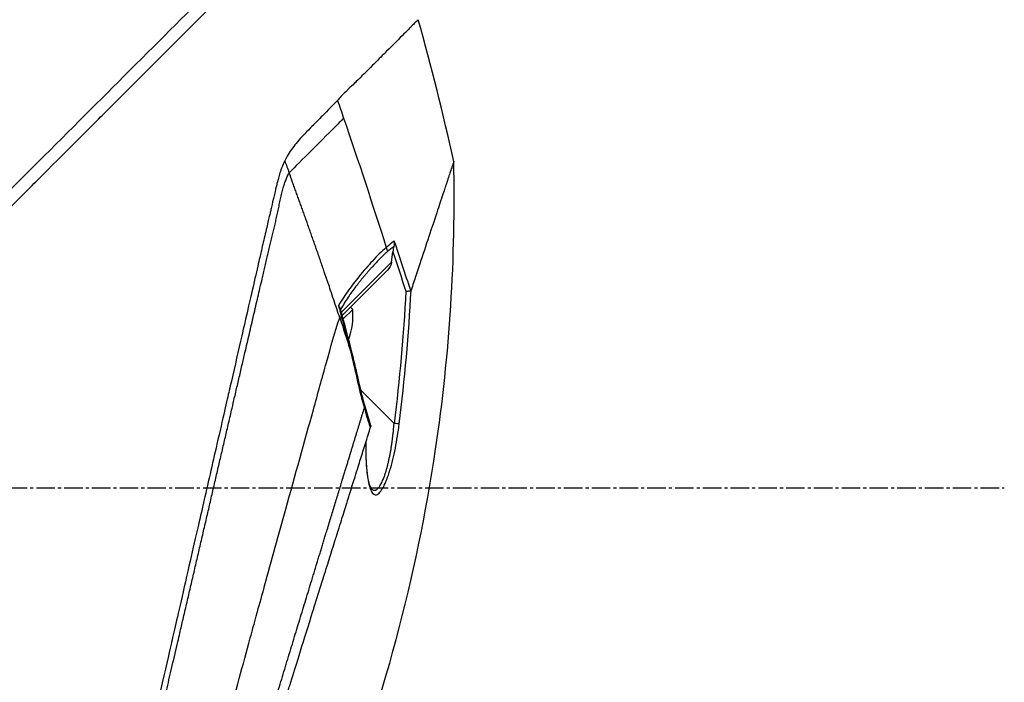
# Model space of a CAD drawing. Header units: millimetres. Extents: x 0 to 5219, y 0 to 2970.
# Tile 9 of 233: x 509 to 599, y 920 to 981. Entities that reach past the tile are written whole.
import ezdxf

# ---------------------------------------------------------------- set-up
doc = ezdxf.new("R2010")
doc.units = ezdxf.units.MM
doc.header["$LTSCALE"] = 0.2
doc.linetypes.add('CENTER2', pattern=[1.125, 0.75, -0.125, 0.125, -0.125])
doc.layers.add('02_Center Line', color=1, linetype='CENTER2')

# ---------------------------------------------------------------- blocks, each defined once
blk = doc.blocks.new('A$C1fe89458')
for p, q in [((266.185, 234.55), (266.185, 234.55)), ((269.173, 219.5), (269.173, 219.497)), ((268.286, 218.759), (268.286, 218.759)), ((268.486, 218.466), (268.486, 218.466)), ((269.024, 217.645), (269.144, 218.605)), ((269.024, 217.645), (264.436, 213.057)), ((264.515, 212.773), (268.65, 216.909)), ((267.059, 216.99), (267.059, 216.99)), ((263.336, 215.399), (263.336, 215.399)), ((265.905, 215.603), (265.905, 215.603)), ((264.498, 214.196), (264.5, 214.198)), ((265.474, 213.325), (265.27, 213.529)), ((264.291, 212.55), (264.291, 212.55)), ((264.603, 212.454), (265.474, 213.325)), ((269.264, 202.888), (266.216, 205.936)), ((267.196, 196.914), (267.196, 196.914))]:
    blk.add_line(p, q)
blk.add_arc((259.401, 212.751), 6.1, 339.22684, 5.39807)
at = {"extrusion": (0, 0, -1)}
for centre, major_axis, ratio, start_param, end_param in [((-244.067, 56.623), (-43.642, 535.935), 1, 1.318937, 1.322141), ((-139.59, 175.021), (322.746, -361.082), 0.792198, 5.202076, 5.228984), ((195.377, 189.396), (64.033, -189.754), 0.363179, 4.636791, 4.642582), ((267.705, 218.723), (-0.668, 0.744), 0.857231, 1.941157, 2.363384), ((267.334, 218.421), (0.354, -0.354), 0.876803, 5.709632, 5.712515), ((267.419, 218.506), (0.354, -0.354), 0.87925, 5.711681, 5.714275), ((268.293, 217.966), (-0.354, 0.354), 0.482441, 5.18814, 5.188186), ((267.533, 218.594), (0.244, -0.436), 0.902714, 5.411464, 5.413341), ((-115.609, 89.357), (287.079, 287.079), 0.99863, 0.461864, 0.471282), ((266.657, 217.744), (0.353, -0.354), 0.857456, 5.804817, 5.80823), ((267.919, 217.592), (0.906, 0.77), 0.840177, 0.741882, 1.474461), ((207.291, 192.866), (-12.8, 88.138), 0.672414, 1.434222, 1.4424), ((244.856, 209.792), (22.367, 9.182), 0.32369, 0.65282, 0.665035), ((264.945, 209.185), (-0.485, -0.12), 0.044964, 2.468771, 3.141602), ((265.547, 206.604), (0.488, 0.107), 0.044115, 5.603187, 6.283186), ((266.159, 204.195), (0.481, 0.136), 0.060971, 6.283185, 6.963589), ((269.245, 202.906), (0.496, -0.062), 0.032138, 0.212317, 1.529457)]:
    blk.add_ellipse(centre, major_axis=major_axis, ratio=ratio, start_param=start_param, end_param=end_param, dxfattribs=at)
for points, knots in [([(130.052, 118.564), (130.047, 118.558), (130.201, 118.713), (130.379, 118.895), (130.599, 119.117), (130.926, 119.448), (131.356, 119.881), (131.821, 120.35), (132.328, 120.858), (132.78, 121.309), (132.836, 121.365), (132.891, 121.419), (132.944, 121.473), (133.07, 121.598), (133.545, 122.07), (134.618, 123.137), (134.767, 123.285), (134.928, 123.445), (135.102, 123.618), (135.664, 124.177), (136.086, 124.598), (136.318, 124.829), (136.741, 125.253), (137.181, 125.693), (137.638, 126.15), (138.247, 126.759), (138.885, 127.396), (139.548, 128.059), (139.705, 128.217), (139.865, 128.376), (140.025, 128.537), (140.993, 129.504), (142.011, 130.522), (143.073, 131.585), (145.85, 134.362), (148.286, 136.799), (150.061, 138.574), (150.171, 138.684), (150.279, 138.791), (150.384, 138.896), (152.078, 140.591), (153.114, 141.626), (153.404, 141.917), (154.505, 143.018), (156.156, 144.669), (158.429, 146.941), (159.5, 148.012), (160.444, 148.955), (161.248, 149.759), (162.302, 150.813), (163.117, 151.628), (163.681, 152.192), (167.251, 155.763), (170.941, 159.453), (174.708, 163.219), (176.172, 164.683), (178.067, 166.579), (180.411, 168.922), (182.352, 170.864), (183.823, 172.335), (184.809, 173.321), (185.545, 174.057), (186.011, 174.523), (186.205, 174.716), (187.875, 176.385), (188.857, 177.366), (189.132, 177.641), (189.493, 178.001), (189.851, 178.36), (190.207, 178.716), (190.339, 178.848), (190.47, 178.98), (190.601, 179.111), (191.365, 179.876), (191.858, 180.369), (192.074, 180.585), (192.294, 180.805), (192.534, 181.045), (192.794, 181.304), (193.425, 181.933), (194.173, 182.677), (195.038, 183.537), (196.388, 184.879), (197.38, 185.866), (198.01, 186.496), (198.656, 187.142), (199.644, 188.134), (200.97, 189.469), (201.888, 190.392), (202.63, 191.138), (203.197, 191.706), (203.484, 191.994), (203.726, 192.236), (203.923, 192.433), (204.543, 193.052), (205.164, 193.672), (205.785, 194.293), (206.146, 194.654), (206.507, 195.015), (206.868, 195.376), (207.621, 196.13), (208.108, 196.617), (208.333, 196.843), (208.812, 197.322), (209.298, 197.809), (209.792, 198.304), (210.255, 198.767), (210.718, 199.229), (211.18, 199.691), (212.654, 201.166), (214.123, 202.635), (215.584, 204.096), (217.501, 206.013), (219.404, 207.916), (221.287, 209.799), (225.055, 213.565), (228.747, 217.256), (232.319, 220.827), (233.113, 221.621), (233.921, 222.429), (234.743, 223.251), (235.669, 224.178), (236.613, 225.121), (237.57, 226.079), (240.082, 228.592), (241.719, 230.23), (242.59, 231.102), (243.614, 232.125), (244.619, 233.131), (245.604, 234.116), (247.756, 236.267), (249.81, 238.321), (251.733, 240.244), (253.51, 242.021), (254.892, 243.404), (255.963, 244.474), (257.721, 246.232), (258.654, 247.165), (259.013, 247.524), (259.107, 247.617), (259.16, 247.671), (259.174, 247.685), (260.768, 249.28), (262.134, 250.646), (263.209, 251.719), (263.36, 251.87), (263.506, 252.016), (263.646, 252.155), (264.101, 252.609), (264.415, 252.923), (264.64, 253.149), (264.864, 253.373), (265.06, 253.569), (265.227, 253.736), (265.273, 253.783), (265.317, 253.826), (265.358, 253.868), (265.877, 254.387), (265.927, 254.438), (265.936, 254.447), (265.936, 254.447), (265.936, 254.448), (265.936, 254.448)], [-1, -1, -1, -1, -0.973214, -0.973214, -0.973214, -0.946429, -0.946429, -0.946429, -0.922569, -0.922569, -0.922569, -0.919643, -0.919643, -0.919643, -0.896124, -0.896124, -0.896124, -0.892857, -0.892857, -0.892857, -0.88, -0.88, -0.88, -0.867143, -0.867143, -0.867143, -0.85, -0.85, -0.85, -0.84593, -0.84593, -0.84593, -0.821429, -0.821429, -0.821429, -0.786779, -0.786779, -0.786779, -0.784631, -0.784631, -0.784631, -0.75, -0.75, -0.75, -0.71875, -0.71875, -0.71875, -0.705224, -0.705224, -0.705224, -0.6875, -0.6875, -0.6875, -0.625, -0.625, -0.625, -0.59375, -0.59375, -0.59375, -0.575864, -0.575864, -0.575864, -0.5625, -0.5625, -0.5625, -0.546875, -0.546875, -0.546875, -0.541176, -0.541176, -0.541176, -0.539062, -0.539062, -0.539062, -0.53125, -0.53125, -0.53125, -0.526699, -0.526699, -0.526699, -0.515625, -0.515625, -0.515625, -0.5, -0.5, -0.5, -0.484375, -0.484375, -0.484375, -0.473999, -0.473999, -0.473999, -0.46875, -0.46875, -0.46875, -0.458868, -0.458868, -0.458868, -0.453125, -0.453125, -0.453125, -0.445312, -0.445312, -0.445312, -0.4375, -0.4375, -0.4375, -0.430048, -0.430048, -0.430048, -0.40625, -0.40625, -0.40625, -0.375, -0.375, -0.375, -0.3125, -0.3125, -0.3125, -0.297804, -0.297804, -0.297804, -0.28125, -0.28125, -0.28125, -0.25, -0.25, -0.25, -0.230372, -0.230372, -0.230372, -0.1875, -0.1875, -0.1875, -0.167132, -0.167132, -0.167132, -0.133709, -0.133709, -0.133709, -0.125, -0.125, -0.125, -0.078046, -0.078046, -0.078046, -0.071429, -0.071429, -0.071429, -0.053571, -0.053571, -0.053571, -0.039579, -0.039579, -0.039579, -0.035714, -0.035714, -0.035714, -0.002565, -0.002565, -0.002565, 0, 0, 0, 0]), ([(205.373, 195.481), (205.638, 195.747), (205.902, 196.014), (206.508, 196.624), (206.849, 196.967), (207.632, 197.752), (208.073, 198.193), (209.389, 199.507), (210.266, 200.381), (212.988, 203.098), (214.828, 204.937), (220.202, 210.312), (223.7, 213.813), (233.297, 223.411), (239.243, 229.356), (250.521, 240.625), (255.085, 245.183), (260.099, 250.217), (261.553, 251.679), (263.739, 253.861), (264.336, 254.449), (264.336, 254.448)], [-10.794601, -10.794601, -10.794601, -10.794601, -10.700272, -10.700272, -10.578462, -10.578462, -10.421195, -10.421195, -10.108787, -10.108787, -9.443961, -9.443961, -8.149298, -8.149298, -5.793129, -5.793129, -3.135292, -3.135292, -1.653975, -1.653975, 0, 0, 0, 0]), ([(271.467, 239.835), (271.468, 239.834), (271.477, 239.842), (271.169, 239.535), (271.092, 239.458), (270.993, 239.359), (270.864, 239.231), (270.828, 239.194), (270.77, 239.136), (270.682, 239.049), (270.501, 238.868), (270.199, 238.566), (269.619, 237.986), (269.52, 237.887), (269.224, 237.592), (268.572, 236.942), (268.487, 236.857), (268.403, 236.774), (268.321, 236.692), (267.93, 236.301), (267.577, 235.947), (267.297, 235.665), (266.752, 235.116), (266.239, 234.603), (265.801, 234.167), (265.695, 234.063), (265.558, 233.931), (265.386, 233.769), (265.143, 233.54), (264.996, 233.401), (264.954, 233.361), (264.789, 233.203), (264.643, 233.057), (264.517, 232.927), (264.477, 232.885), (264.438, 232.843), (264.4, 232.802), (264.289, 232.683), (264.184, 232.564), (264.084, 232.446)], [0, 0, 0, 0, 0.228501, 0.228501, 0.228501, 0.285714, 0.285714, 0.285714, 0.355598, 0.355598, 0.355598, 0.5, 0.5, 0.5, 0.625, 0.625, 0.625, 0.646657, 0.646657, 0.646657, 0.75, 0.75, 0.75, 0.875, 0.875, 0.875, 0.90625, 0.90625, 0.90625, 0.9375, 0.9375, 0.9375, 0.96875, 0.96875, 0.96875, 0.976835, 0.976835, 0.976835, 1, 1, 1, 1]), ([(264.084, 232.446), (263.648, 232.005), (263.184, 231.535), (262.711, 231.049), (262.583, 230.918), (262.391, 230.723), (262.136, 230.462), (262.059, 230.383), (261.981, 230.304), (261.904, 230.224), (261.691, 230.006), (261.475, 229.789), (261.26, 229.568), (261.209, 229.515), (261.023, 229.33), (260.713, 228.99), (260.483, 228.738), (260.309, 228.528), (260.185, 228.371), (259.895, 228.007), (259.626, 227.613), (259.389, 227.173), (259.346, 227.093), (259.304, 227.011), (259.264, 226.927)], [0, 0, 0, 0, 0.2857143, 0.2857143, 0.2857143, 0.4, 0.4, 0.4, 0.4457982, 0.4457982, 0.4457982, 0.5714286, 0.5714286, 0.5714286, 0.6785714, 0.6785714, 0.6785714, 0.7857143, 0.7857143, 0.7857143, 0.9669132, 0.9669132, 0.9669132, 0.9999998, 0.9999998, 0.9999998, 0.9999998]), ([(264.645, 230.817), (264.4, 230.572), (264.105, 230.277), (263.778, 229.951), (262.515, 228.688), (260.781, 226.954), (259.657, 225.83)], [0.0000136, 0.0000136, 0.0000136, 0.0000136, 0.2054732, 0.2054732, 0.2054732, 1, 1, 1, 1]), ([(259.264, 226.927), (259.189, 226.78), (259.14, 226.669), (259.112, 226.603), (258.902, 226.118), (258.786, 225.723), (258.714, 225.469), (258.606, 225.085), (258.548, 224.833), (258.523, 224.73), (258.461, 224.48), (258.391, 224.181), (258.31, 223.833), (258.182, 223.28), (258.1, 222.928), (258.067, 222.786), (258.049, 222.71), (258.032, 222.635), (258.014, 222.56), (257.986, 222.443), (257.959, 222.325), (257.932, 222.206), (257.914, 222.131), (257.866, 221.926), (257.787, 221.588), (257.703, 221.228), (257.598, 220.777), (257.471, 220.232), (257.354, 219.729), (257.237, 219.223), (257.119, 218.713), (257.059, 218.453), (256.967, 218.05), (256.84, 217.502), (256.702, 216.902), (256.525, 216.128), (256.306, 215.171), (255.796, 212.944), (255.467, 211.502), (255.333, 210.917), (255.019, 209.551), (254.702, 208.167), (254.379, 206.766), (254.313, 206.478), (254.247, 206.19), (254.18, 205.901), (253.976, 205.014), (253.603, 203.388), (253.051, 200.976), (252.635, 199.16), (252.215, 197.322), (251.79, 195.468), (251.782, 195.433), (251.774, 195.398), (251.766, 195.363), (251.42, 193.849), (250.963, 191.855), (250.393, 189.369), (249.773, 186.668), (249.327, 184.722), (249.059, 183.554), (248.977, 183.197), (248.912, 182.912), (248.863, 182.699), (248.656, 181.794), (248.331, 180.377), (247.891, 178.454), (247.379, 176.222), (246.87, 173.997), (246.366, 171.798), (246.359, 171.769), (246.352, 171.739), (246.345, 171.709), (245.909, 169.806), (245.477, 167.92), (245.05, 166.061), (244.603, 164.111), (244.163, 162.19), (243.731, 160.304), (243.725, 160.276), (243.719, 160.249), (243.712, 160.221), (243.358, 158.673), (243.009, 157.15), (242.667, 155.657), (242.609, 155.405), (242.249, 153.836), (241.629, 151.13), (240.922, 148.041), (240.252, 145.118), (239.632, 142.408), (239.507, 141.86), (239.354, 141.195), (239.179, 140.43), (239.008, 139.683), (238.815, 138.84), (238.605, 137.924), (237.849, 134.624), (237.195, 131.771), (236.661, 129.449), (236.459, 128.568), (236.274, 127.763), (236.108, 127.04), (236.056, 126.81), (236.005, 126.588), (235.956, 126.374), (235.867, 125.988), (235.658, 125.083), (235.442, 124.149), (235.386, 123.909), (235.338, 123.703), (235.297, 123.526), (235.075, 122.573), (235.033, 122.402), (235.019, 122.351), (235.016, 122.339), (235.015, 122.336), (235.014, 122.335)], [0.0000004, 0.0000004, 0.0000004, 0.0000004, 0.0285714, 0.0285714, 0.0285714, 0.0714286, 0.0714286, 0.0714286, 0.0892857, 0.0892857, 0.0892857, 0.1071429, 0.1071429, 0.1071429, 0.125, 0.125, 0.125, 0.1284736, 0.1284736, 0.1284736, 0.1339286, 0.1339286, 0.1339286, 0.1428571, 0.1428571, 0.1428571, 0.1607143, 0.1607143, 0.1607143, 0.1785714, 0.1785714, 0.1785714, 0.1956232, 0.1956232, 0.1956232, 0.2142857, 0.2142857, 0.2142857, 0.25, 0.25, 0.25, 0.2796252, 0.2796252, 0.2796252, 0.2857143, 0.2857143, 0.2857143, 0.3163265, 0.3163265, 0.3163265, 0.3469388, 0.3469388, 0.3469388, 0.3476324, 0.3476324, 0.3476324, 0.377551, 0.377551, 0.377551, 0.4010005, 0.4010005, 0.4010005, 0.4081633, 0.4081633, 0.4081633, 0.4265306, 0.4265306, 0.4265306, 0.4540816, 0.4540816, 0.4540816, 0.4544339, 0.4544339, 0.4544339, 0.4770408, 0.4770408, 0.4770408, 0.4996669, 0.4996669, 0.4996669, 0.5, 0.5, 0.5, 0.5178571, 0.5178571, 0.5178571, 0.5357143, 0.5357143, 0.5357143, 0.5714286, 0.5714286, 0.5714286, 0.5985301, 0.5985301, 0.5985301, 0.625, 0.625, 0.625, 0.75, 0.75, 0.75, 0.7974141, 0.7974141, 0.7974141, 0.8125, 0.8125, 0.8125, 0.875, 0.875, 0.875, 0.8914403, 0.8914403, 0.8914403, 0.9797679, 0.9797679, 0.9797679, 1, 1, 1, 1]), ([(263.881, 166.212), (268.222, 177.231), (271.321, 188.819), (274.351, 209.23), (274.907, 218.067), (274.717, 226.857)], [0, 0, 0, 0, 3.552689, 3.552689, 6.190302, 6.190302, 6.190302, 6.190302]), ([(274.717, 226.857), (274.717, 226.857), (274.716, 226.852), (274.712, 226.841), (274.711, 226.837), (274.709, 226.832), (274.707, 226.827), (274.704, 226.817), (274.7, 226.805), (274.695, 226.792), (274.674, 226.729), (274.646, 226.646), (274.63, 226.598), (274.626, 226.586), (274.623, 226.575), (274.62, 226.567), (274.594, 226.488), (274.563, 226.395), (274.528, 226.289), (274.507, 226.223), (274.483, 226.151), (274.458, 226.075), (274.455, 226.067), (274.435, 226.006), (274.391, 225.874), (274.356, 225.766), (274.304, 225.61), (274.227, 225.381), (274.178, 225.231), (274.11, 225.028), (274.017, 224.746), (273.991, 224.666), (273.962, 224.581), (273.932, 224.488), (273.901, 224.395), (273.852, 224.248), (273.78, 224.033), (273.713, 223.83), (273.626, 223.566), (273.512, 223.223), (273.357, 222.756), (273.154, 222.143), (272.879, 221.315), (272.672, 220.69), (272.424, 219.942), (272.123, 219.037), (271.872, 218.278), (271.583, 217.408), (271.25, 216.404), (271.113, 215.99), (270.968, 215.554), (270.816, 215.094)], [0.502618, 0.502618, 0.502618, 0.502618, 0.5179026, 0.5179026, 0.5179026, 0.5238095, 0.5238095, 0.5238095, 0.5304964, 0.5304964, 0.5304964, 0.5629958, 0.5629958, 0.5629958, 0.5714286, 0.5714286, 0.5714286, 0.6008117, 0.6008117, 0.6008117, 0.6190476, 0.6190476, 0.6190476, 0.6452517, 0.6452517, 0.6452517, 0.6666667, 0.6666667, 0.6666667, 0.7038443, 0.7038443, 0.7038443, 0.7142857, 0.7142857, 0.7142857, 0.7677448, 0.7677448, 0.7677448, 0.8182395, 0.8182395, 0.8182395, 0.8868614, 0.8868614, 0.8868614, 0.9386872, 0.9386872, 0.9386872, 0.9821087, 0.9821087, 0.9821087, 1, 1, 1, 1]), ([(264.291, 212.55), (264.112, 213.09), (263.931, 213.634), (263.746, 214.186), (263.644, 214.492), (263.54, 214.799), (263.454, 215.053), (263.369, 215.307), (263.301, 215.507), (263.225, 215.73), (263.187, 215.841), (263.147, 215.959), (263.108, 216.073), (263.069, 216.188), (263.031, 216.3), (262.992, 216.413), (262.954, 216.526), (262.915, 216.639), (262.876, 216.752), (262.818, 216.922), (262.76, 217.091), (262.701, 217.261), (262.643, 217.43), (262.585, 217.599), (262.526, 217.769), (262.468, 217.938), (262.409, 218.107), (262.35, 218.276), (262.301, 218.417), (262.253, 218.558), (262.204, 218.699), (262.155, 218.839), (262.106, 218.98), (262.056, 219.121), (262.007, 219.261), (261.958, 219.402), (261.909, 219.543), (261.855, 219.697), (261.8, 219.851), (261.746, 220.006), (261.692, 220.16), (261.638, 220.315), (261.583, 220.469), (261.529, 220.623), (261.474, 220.778), (261.42, 220.932), (261.367, 221.079), (261.315, 221.226), (261.263, 221.373), (261.211, 221.52), (261.159, 221.667), (261.106, 221.814), (261.054, 221.961), (261.002, 222.108), (260.949, 222.255), (260.896, 222.405), (260.842, 222.555), (260.788, 222.705), (260.734, 222.856), (260.68, 223.006), (260.626, 223.156), (260.573, 223.306), (260.519, 223.456), (260.464, 223.606), (260.411, 223.754), (260.358, 223.902), (260.304, 224.05), (260.251, 224.198), (260.197, 224.346), (260.143, 224.494), (260.09, 224.642), (260.036, 224.79), (259.982, 224.938), (259.874, 225.236), (259.766, 225.533), (259.657, 225.83)], [0, 0, 0, 0, 0.0964194, 0.0964194, 0.0964194, 0.1498066, 0.1498066, 0.1498066, 0.2031938, 0.2031938, 0.2031938, 0.2298874, 0.2298874, 0.2298874, 0.256581, 0.256581, 0.256581, 0.2832746, 0.2832746, 0.2832746, 0.3232355, 0.3232355, 0.3232355, 0.3631964, 0.3631964, 0.3631964, 0.4031573, 0.4031573, 0.4031573, 0.4364096, 0.4364096, 0.4364096, 0.4696618, 0.4696618, 0.4696618, 0.5029141, 0.5029141, 0.5029141, 0.5394497, 0.5394497, 0.5394497, 0.5759854, 0.5759854, 0.5759854, 0.612521, 0.612521, 0.612521, 0.6473477, 0.6473477, 0.6473477, 0.6821745, 0.6821745, 0.6821745, 0.7170012, 0.7170012, 0.7170012, 0.7526185, 0.7526185, 0.7526185, 0.7882359, 0.7882359, 0.7882359, 0.8238532, 0.8238532, 0.8238532, 0.8590145, 0.8590145, 0.8590145, 0.8941758, 0.8941758, 0.8941758, 0.9293371, 0.9293371, 0.9293371, 1, 1, 1, 1]), ([(268.542, 218.988), (268.336, 218.808), (268.12, 218.608), (267.907, 218.399), (267.71, 218.206), (267.499, 217.989), (267.277, 217.751), (266.917, 217.364), (266.494, 216.881), (266.027, 216.308), (265.702, 215.909), (265.388, 215.501), (265.097, 215.091), (264.811, 214.688), (264.499, 214.214), (264.188, 213.689)], [0, 0, 0, 0, 0.142857, 0.142857, 0.142857, 0.285714, 0.285714, 0.285714, 0.571429, 0.571429, 0.571429, 0.785714, 0.785714, 0.785714, 1, 1, 1, 1]), ([(269.278, 219.572), (269.27, 219.566), (269.148, 219.488), (268.91, 219.299), (268.763, 219.183), (268.64, 219.076), (268.542, 218.988)], [-0.9999928, -0.9999928, -0.9999928, -0.9999928, -0.5, -0.5, -0.5, -0.0000221, -0.0000221, -0.0000221, -0.0000221]), ([(269.228, 219.092), (269.211, 219.02), (269.196, 218.943), (269.168, 218.781), (269.155, 218.692), (269.144, 218.605)], [0.000001, 0.000001, 0.000001, 0.000001, 0.02294588, 0.02294588, 0.04925693, 0.04925693, 0.04925693, 0.04925693]), ([(269.278, 219.572), (269.278, 219.571), (269.278, 219.568), (269.279, 219.546), (269.28, 219.506), (269.277, 219.414), (269.274, 219.375), (269.262, 219.255), (269.248, 219.173), (269.228, 219.092)], [-0.00015855, -0.00015855, -0.00015855, -0.00015855, 0, 0, 0.00750952, 0.00750952, 0.01317093, 0.01317093, 0.02454481, 0.02454481, 0.02454481, 0.02454481]), ([(268.629, 218.596), (268.508, 218.487), (268.267, 218.262), (267.906, 217.905), (267.545, 217.529), (267.245, 217.201), (267.006, 216.931), (266.826, 216.724), (266.677, 216.549), (266.558, 216.407), (266.468, 216.3), (266.379, 216.192), (266.26, 216.047), (266.111, 215.863), (265.933, 215.639), (265.695, 215.333), (265.4, 214.937), (265.049, 214.435), (264.703, 213.9), (264.475, 213.519), (264.362, 213.321)], [0, 0, 0, 0, 0.094785, 0.18958, 0.28439, 0.37921, 0.426621, 0.474028, 0.52143, 0.545128, 0.568823, 0.592519, 0.616223, 0.663648, 0.711082, 0.758512, 0.853322, 0.948046, 1.04272, 1.137411, 1.137411, 1.137411, 1.137411]), ([(270.339, 214.978), (270.34, 214.978), (270.341, 214.978), (270.386, 214.984), (270.43, 214.99), (270.517, 215.002), (270.56, 215.009), (270.638, 215.021), (270.674, 215.027), (270.734, 215.038), (270.759, 215.042), (270.778, 215.047)], [-0.00029029, -0.00029029, -0.00029029, -0.00029029, 0, 0, 0.01344781, 0.01344781, 0.02760524, 0.02760524, 0.04173847, 0.04173847, 0.0554912, 0.0554912, 0.0554912, 0.0554912]), ([(270.778, 215.047), (270.786, 215.049), (270.793, 215.054), (270.806, 215.069), (270.811, 215.081), (270.816, 215.094)], [0.00000099, 0.00000099, 0.00000099, 0.00000099, 0.00577902, 0.00577902, 0.01216888, 0.01216888, 0.01216888, 0.01216888]), ([(264.188, 213.689), (264.191, 213.676), (264.192, 213.672), (264.195, 213.664), (264.197, 213.658), (264.203, 213.642), (264.208, 213.632), (264.233, 213.583), (264.263, 213.542), (264.317, 213.448), (264.341, 213.397), (264.357, 213.341)], [-0.06521212, -0.06521212, -0.06521212, -0.06521212, -0.06307352, -0.06307352, -0.05996648, -0.05996648, -0.05346033, -0.05346033, -0.02742539, -0.02742539, -0.00282433, -0.00282433, -0.00282433, -0.00282433]), ([(240.082, 124.954), (240.082, 124.954), (240.082, 124.954), (240.082, 124.954), (240.085, 124.964), (240.201, 125.378), (240.405, 126.114), (240.609, 126.85), (240.905, 127.922), (241.289, 129.315), (241.472, 129.98), (241.675, 130.718), (241.896, 131.525), (242.118, 132.333), (242.359, 133.209), (242.618, 134.151), (242.689, 134.413), (242.763, 134.679), (242.837, 134.951), (242.897, 135.169), (242.958, 135.389), (243.019, 135.613), (243.157, 136.117), (243.3, 136.636), (243.447, 137.171), (243.74, 138.241), (244.05, 139.371), (244.376, 140.557), (244.436, 140.777), (244.497, 140.998), (244.558, 141.222), (244.662, 141.602), (244.768, 141.987), (244.875, 142.378), (245.045, 142.998), (245.219, 143.632), (245.396, 144.278), (245.75, 145.57), (246.118, 146.912), (246.499, 148.299), (246.534, 148.427), (246.57, 148.556), (246.605, 148.685), (246.953, 149.951), (247.311, 151.254), (247.678, 152.588), (248.082, 154.058), (248.497, 155.567), (248.922, 157.109), (249.332, 158.599), (249.749, 160.116), (250.174, 161.658), (250.587, 163.159), (251.007, 164.683), (251.433, 166.229), (251.445, 166.272), (251.457, 166.314), (251.468, 166.357), (251.907, 167.947), (252.351, 169.559), (252.797, 171.178), (253.219, 172.71), (253.642, 174.247), (254.061, 175.777), (254.75, 178.29), (255.429, 180.782), (256.106, 183.259), (256.289, 183.927), (256.471, 184.594), (256.654, 185.26), (256.689, 185.388), (256.724, 185.517), (256.759, 185.645), (256.977, 186.439), (257.195, 187.231), (257.413, 188.021), (258.065, 190.391), (258.714, 192.74), (259.352, 195.044), (260.213, 198.157), (261.055, 201.201), (261.877, 204.141), (262.287, 205.611), (262.67, 207.056), (263.076, 208.461), (263.483, 209.866), (263.797, 211.318), (264.291, 212.55)], [0, 0, 0, 0, 0.00024, 0.00024, 0.00024, 0.087999, 0.087999, 0.087999, 0.175757, 0.175757, 0.175757, 0.217696, 0.217696, 0.217696, 0.259635, 0.259635, 0.259635, 0.271277, 0.271277, 0.271277, 0.280605, 0.280605, 0.280605, 0.301574, 0.301574, 0.301574, 0.343513, 0.343513, 0.343513, 0.351275, 0.351275, 0.351275, 0.364483, 0.364483, 0.364483, 0.385452, 0.385452, 0.385452, 0.427391, 0.427391, 0.427391, 0.431272, 0.431272, 0.431272, 0.46933, 0.46933, 0.46933, 0.511269, 0.511269, 0.511269, 0.551814, 0.551814, 0.551814, 0.591266, 0.591266, 0.591266, 0.59236, 0.59236, 0.59236, 0.632905, 0.632905, 0.632905, 0.671263, 0.671263, 0.671263, 0.734268, 0.734268, 0.734268, 0.75126, 0.75126, 0.75126, 0.754541, 0.754541, 0.754541, 0.774814, 0.774814, 0.774814, 0.835632, 0.835632, 0.835632, 0.917816, 0.917816, 0.917816, 0.958908, 0.958908, 0.958908, 1, 1, 1, 1]), ([(266.538, 204.283), (266.55, 204.239), (266.563, 204.195), (266.575, 204.151), (266.664, 203.842), (266.756, 203.532), (266.851, 203.222), (266.853, 203.214), (266.856, 203.206), (266.858, 203.198), (266.865, 203.175), (266.872, 203.152), (266.879, 203.129), (266.883, 203.118), (266.886, 203.107), (266.889, 203.096), (266.954, 202.887), (267.019, 202.68), (267.085, 202.472)], [0, 0, 0, 0, 0.07278, 0.07278, 0.07278, 0.586627, 0.586627, 0.586627, 0.599744, 0.599744, 0.599744, 0.63799, 0.63799, 0.63799, 0.655952, 0.655952, 0.655952, 1, 1, 1, 1]), ([(266.685, 201.194), (266.671, 200.579), (266.675, 200.011), (266.695, 199.493), (266.721, 198.85), (266.772, 198.299), (266.846, 197.836), (266.885, 197.59), (266.932, 197.373), (266.985, 197.184), (267.041, 196.987), (267.102, 196.825), (267.17, 196.698), (267.316, 196.419), (267.482, 196.312), (267.664, 196.366), (267.759, 196.394), (267.859, 196.47), (267.964, 196.592), (268.067, 196.71), (268.172, 196.87), (268.279, 197.069), (268.384, 197.266), (268.488, 197.496), (268.591, 197.757), (268.694, 198.02), (268.792, 198.305), (268.884, 198.613), (269.068, 199.223), (269.231, 199.893), (269.376, 200.629), (269.517, 201.339), (269.634, 202.075), (269.73, 202.842)], [0.0166602, 0.0166602, 0.0166602, 0.0166602, 0.125, 0.125, 0.125, 0.25, 0.25, 0.25, 0.3125, 0.3125, 0.3125, 0.375, 0.375, 0.375, 0.5, 0.5, 0.5, 0.5625, 0.5625, 0.5625, 0.625, 0.625, 0.625, 0.6875, 0.6875, 0.6875, 0.75, 0.75, 0.75, 0.875, 0.875, 0.875, 1, 1, 1, 1]), ([(267.138, 202.669), (267.138, 202.663), (267.136, 202.653), (267.131, 202.628), (267.127, 202.613), (267.112, 202.561), (267.1, 202.518), (267.085, 202.472)], [0.00000348, 0.00000348, 0.00000348, 0.00000348, 0.0085188, 0.0085188, 0.01696947, 0.01696947, 0.0337675, 0.0337675, 0.0337675, 0.0337675]), ([(267.196, 196.914), (267.218, 196.889), (267.268, 196.841), (267.334, 196.799), (267.392, 196.777), (267.436, 196.767), (267.472, 196.765), (267.502, 196.767), (267.522, 196.77), (267.541, 196.774), (267.565, 196.78), (267.598, 196.793), (267.642, 196.816), (267.691, 196.849), (267.745, 196.895), (267.802, 196.954), (267.859, 197.024), (267.928, 197.12), (267.992, 197.221), (268.049, 197.324), (268.099, 197.42), (268.168, 197.56), (268.243, 197.729), (268.312, 197.901), (268.369, 198.051), (268.424, 198.207), (268.475, 198.359), (268.52, 198.502), (268.559, 198.636), (268.589, 198.741), (268.611, 198.82), (268.627, 198.881), (268.644, 198.948), (268.67, 199.047), (268.7, 199.172), (268.736, 199.325), (268.783, 199.532), (268.839, 199.797), (268.892, 200.068), (268.933, 200.288), (268.962, 200.455), (268.986, 200.596), (269.002, 200.694), (269.011, 200.751), (269.018, 200.795), (269.027, 200.856), (269.042, 200.951), (269.063, 201.098), (269.105, 201.395), (269.154, 201.778), (269.213, 202.315), (269.246, 202.668), (269.264, 202.888)], [0.7134402, 0.7134402, 0.7134402, 0.7134402, 0.7434535, 0.7788733, 0.7963913, 0.8137835, 0.8310548, 0.8396475, 0.8482126, 0.8544687, 0.8611834, 0.8759872, 0.892624, 0.9110953, 0.9314055, 0.9535624, 0.9753644, 0.9955012, 1.0307786, 1.0459227, 1.0593928, 1.0869173, 1.1224088, 1.1431666, 1.1659469, 1.1879938, 1.2083214, 1.2269212, 1.243785, 1.2589054, 1.2658102, 1.2722763, 1.2810185, 1.289759, 1.3072383, 1.324721, 1.3422123, 1.3772341, 1.4123311, 1.4299129, 1.4475163, 1.4651405, 1.4739602, 1.4783719, 1.4827846, 1.4874927, 1.4973617, 1.5123996, 1.5326152, 1.588583, 1.6289185, 1.6949628, 1.6949628, 1.6949628, 1.6949628]), ([(243.422, 126.865), (243.422, 126.866), (243.423, 126.87), (243.428, 126.885), (243.43, 126.891), (243.432, 126.898), (243.435, 126.908), (243.437, 126.915), (243.44, 126.922), (243.442, 126.931), (243.446, 126.942), (243.45, 126.954), (243.454, 126.969), (243.461, 126.991), (243.469, 127.016), (243.479, 127.048), (243.482, 127.056), (243.484, 127.064), (243.487, 127.072), (243.499, 127.112), (243.514, 127.157), (243.529, 127.207), (243.545, 127.258), (243.563, 127.314), (243.582, 127.374), (243.598, 127.428), (243.616, 127.484), (243.635, 127.545), (243.638, 127.554), (243.641, 127.563), (243.644, 127.572), (243.65, 127.593), (243.657, 127.614), (243.664, 127.636), (243.675, 127.673), (243.687, 127.711), (243.699, 127.751), (243.724, 127.829), (243.75, 127.913), (243.778, 128.001), (243.809, 128.102), (243.842, 128.209), (243.878, 128.322), (243.883, 128.338), (243.909, 128.421), (243.96, 128.585), (244.007, 128.736), (244.076, 128.956), (244.176, 129.277), (244.184, 129.301), (244.192, 129.325), (244.2, 129.351), (244.232, 129.454), (244.265, 129.558), (244.297, 129.664), (244.34, 129.8), (244.384, 129.939), (244.427, 130.078), (244.521, 130.379), (244.617, 130.684), (244.711, 130.986), (244.763, 131.151), (244.815, 131.316), (244.866, 131.479), (244.921, 131.655), (244.975, 131.829), (245.028, 131.999), (245.047, 132.059), (245.066, 132.118), (245.084, 132.177), (245.212, 132.587), (245.34, 132.993), (245.463, 133.389), (245.764, 134.349), (246.043, 135.239), (246.272, 135.973), (246.477, 136.629), (246.692, 137.316), (246.917, 138.034), (246.97, 138.205), (247.024, 138.378), (247.079, 138.553), (247.183, 138.885), (247.292, 139.235), (247.408, 139.605), (247.569, 140.118), (247.741, 140.67), (247.927, 141.264), (247.942, 141.312), (247.957, 141.36), (247.973, 141.409), (248.112, 141.854), (248.332, 142.556), (248.646, 143.559), (248.947, 144.521), (249.335, 145.759), (249.827, 147.331), (249.882, 147.506), (249.938, 147.685), (249.995, 147.868), (250.149, 148.36), (250.301, 148.847), (250.452, 149.327), (250.672, 150.03), (250.887, 150.718), (251.098, 151.39), (251.301, 152.041), (251.5, 152.676), (251.693, 153.292), (251.955, 154.13), (252.201, 154.917), (252.429, 155.644), (252.686, 156.466), (252.92, 157.213), (253.128, 157.879), (253.257, 158.289), (253.376, 158.669), (253.484, 159.016), (253.497, 159.056), (253.509, 159.095), (253.521, 159.135), (253.563, 159.268), (253.605, 159.4), (253.645, 159.53), (253.695, 159.687), (253.743, 159.842), (253.791, 159.995), (253.891, 160.316), (253.989, 160.628), (254.083, 160.93), (254.186, 161.257), (254.285, 161.573), (254.38, 161.877), (254.444, 162.083), (254.507, 162.284), (254.569, 162.48), (254.592, 162.556), (254.616, 162.63), (254.639, 162.704), (254.684, 162.849), (254.729, 162.991), (254.772, 163.13), (254.813, 163.261), (254.853, 163.388), (254.892, 163.513), (254.932, 163.642), (254.971, 163.767), (255.009, 163.889), (255.051, 164.021), (255.091, 164.149), (255.13, 164.274), (255.15, 164.338), (255.17, 164.402), (255.189, 164.465), (255.192, 164.473), (255.194, 164.48), (255.197, 164.488), (255.214, 164.544), (255.232, 164.6), (255.249, 164.656), (255.289, 164.783), (255.329, 164.911), (255.37, 165.041), (255.409, 165.168), (255.449, 165.296), (255.49, 165.426), (255.569, 165.678), (255.649, 165.935), (255.732, 166.198), (255.887, 166.696), (256.049, 167.213), (256.217, 167.749), (256.335, 168.126), (256.456, 168.513), (256.58, 168.908), (256.693, 169.268), (256.808, 169.635), (256.925, 170.01), (256.926, 170.013), (256.974, 170.167), (257.07, 170.475), (257.175, 170.81), (257.337, 171.327), (257.557, 172.028), (257.632, 172.269), (257.715, 172.531), (257.804, 172.816), (257.846, 172.95), (257.887, 173.082), (257.927, 173.211), (257.943, 173.262), (257.959, 173.313), (257.975, 173.363), (258.062, 173.64), (258.144, 173.903), (258.223, 174.153), (258.398, 174.714), (258.552, 175.206), (258.685, 175.631), (258.696, 175.665), (258.707, 175.7), (258.718, 175.736), (258.91, 176.349), (259.192, 177.251), (259.564, 178.44), (259.613, 178.596), (259.661, 178.751), (259.709, 178.904), (259.961, 179.709), (260.206, 180.491), (260.443, 181.25), (260.526, 181.515), (260.611, 181.786), (260.698, 182.063), (261.05, 183.189), (261.432, 184.41), (261.842, 185.72), (261.871, 185.813), (261.901, 185.907), (261.93, 186), (262.092, 186.519), (262.254, 187.036), (262.415, 187.551), (262.577, 188.067), (262.737, 188.58), (262.897, 189.092), (263.004, 189.432), (263.11, 189.772), (263.216, 190.11), (263.227, 190.145), (263.441, 190.828), (263.849, 192.132), (263.959, 192.485), (264.084, 192.882), (264.222, 193.323), (264.43, 193.99), (264.617, 194.584), (264.781, 195.109), (264.943, 195.627), (265.084, 196.077), (265.204, 196.462), (265.215, 196.498), (265.227, 196.534), (265.238, 196.57), (265.389, 197.054), (265.54, 197.534), (265.689, 198.011), (265.784, 198.316), (265.88, 198.62), (265.974, 198.922), (266.122, 199.394), (266.268, 199.862), (266.414, 200.326), (266.641, 201.051), (266.865, 201.767), (267.085, 202.472)], [0, 0, 0, 0, 0.015059, 0.015059, 0.015059, 0.02083, 0.02083, 0.02083, 0.024502, 0.024502, 0.024502, 0.02915, 0.02915, 0.02915, 0.035714, 0.035714, 0.035714, 0.03808, 0.03808, 0.03808, 0.049577, 0.049577, 0.049577, 0.061203, 0.061203, 0.061203, 0.071429, 0.071429, 0.071429, 0.072941, 0.072941, 0.072941, 0.076375, 0.076375, 0.076375, 0.082197, 0.082197, 0.082197, 0.093844, 0.093844, 0.093844, 0.107143, 0.107143, 0.107143, 0.125154, 0.125154, 0.125154, 0.141628, 0.141628, 0.141628, 0.142857, 0.142857, 0.142857, 0.150854, 0.150854, 0.150854, 0.161237, 0.161237, 0.161237, 0.183787, 0.183787, 0.183787, 0.196194, 0.196194, 0.196194, 0.209594, 0.209594, 0.209594, 0.214286, 0.214286, 0.214286, 0.235121, 0.235121, 0.235121, 0.285714, 0.285714, 0.285714, 0.318661, 0.318661, 0.318661, 0.326531, 0.326531, 0.326531, 0.342858, 0.342858, 0.342858, 0.36551, 0.36551, 0.36551, 0.367347, 0.367347, 0.367347, 0.406881, 0.406881, 0.406881, 0.444765, 0.444765, 0.444765, 0.44898, 0.44898, 0.44898, 0.464755, 0.464755, 0.464755, 0.487841, 0.487841, 0.487841, 0.510204, 0.510204, 0.510204, 0.531268, 0.531268, 0.531268, 0.55507, 0.55507, 0.55507, 0.569739, 0.569739, 0.569739, 0.571429, 0.571429, 0.571429, 0.574695, 0.574695, 0.574695, 0.578627, 0.578627, 0.578627, 0.586875, 0.586875, 0.586875, 0.595801, 0.595801, 0.595801, 0.601849, 0.601849, 0.601849, 0.604183, 0.604183, 0.604183, 0.608765, 0.608765, 0.608765, 0.613067, 0.613067, 0.613067, 0.617482, 0.617482, 0.617482, 0.622229, 0.622229, 0.622229, 0.624689, 0.624689, 0.624689, 0.625, 0.625, 0.625, 0.626857, 0.626857, 0.626857, 0.631038, 0.631038, 0.631038, 0.635137, 0.635137, 0.635137, 0.643106, 0.643106, 0.643106, 0.65824, 0.65824, 0.65824, 0.668893, 0.668893, 0.668893, 0.678571, 0.678571, 0.678571, 0.689431, 0.689431, 0.689431, 0.701281, 0.701281, 0.701281, 0.705357, 0.705357, 0.705357, 0.708515, 0.708515, 0.708515, 0.709766, 0.709766, 0.709766, 0.71667, 0.71667, 0.71667, 0.732143, 0.732143, 0.732143, 0.733637, 0.733637, 0.733637, 0.758929, 0.758929, 0.758929, 0.763229, 0.763229, 0.763229, 0.785714, 0.785714, 0.785714, 0.794183, 0.794183, 0.794183, 0.828571, 0.828571, 0.828571, 0.831278, 0.831278, 0.831278, 0.846339, 0.846339, 0.846339, 0.861401, 0.861401, 0.861401, 0.871429, 0.871429, 0.871429, 0.896736, 0.896736, 0.896736, 0.903571, 0.903571, 0.903571, 0.919754, 0.919754, 0.919754, 0.935714, 0.935714, 0.935714, 0.936836, 0.936836, 0.936836, 0.951858, 0.951858, 0.951858, 0.961487, 0.961487, 0.961487, 0.97651, 0.97651, 0.97651, 1, 1, 1, 1]), ([(267.197, 196.913), (267.179, 196.932), (267.134, 196.998), (267.04, 197.221), (266.988, 197.387), (266.879, 197.864), (266.826, 198.211), (266.736, 199.11), (266.708, 199.701), (266.7, 200.634), (266.703, 200.951), (266.711, 201.275)], [0, 0, 0, 0, 0.0984825, 0.0984825, 0.2109354, 0.2109354, 0.3728087, 0.3728087, 0.5899175, 0.5899175, 0.6959744, 0.6959744, 0.6959744, 0.6959744])]:
    blk.add_open_spline(points, degree=3, knots=knots)
for points in [[(274.717, 226.857), (273.757, 231.212), (272.673, 235.542), (271.467, 239.835)], [(268.629, 218.596), (268.829, 218.779), (269.029, 218.945), (269.228, 219.092)], [(270.778, 215.047), (270.287, 216.558), (269.787, 218.066), (269.278, 219.572)], [(270.339, 214.978), (270.118, 210.941), (269.769, 206.91), (269.264, 202.888)], [(269.73, 202.842), (270.242, 206.919), (270.594, 211.004), (270.816, 215.094)], [(264.261, 213.393), (264.237, 213.489), (264.214, 213.584), (264.188, 213.689)], [(264.291, 212.55), (264.604, 211.603), (264.913, 210.654), (265.219, 209.701)], [(265.431, 209.305), (265.097, 210.656), (264.731, 212), (264.357, 213.341)], [(264.429, 212.688), (264.703, 211.697), (264.97, 210.701), (265.219, 209.701)], [(265.219, 209.701), (265.253, 209.563), (265.287, 209.427), (265.32, 209.292)], [(265.32, 209.292), (265.532, 208.431), (265.734, 207.568), (265.924, 206.701)], [(266.036, 206.712), (265.845, 207.579), (265.643, 208.443), (265.43, 209.305)], [(265.924, 206.701), (266.102, 205.893), (266.311, 205.082), (266.538, 204.283)], [(266.64, 204.332), (266.417, 205.118), (266.211, 205.913), (266.036, 206.712)], [(267.137, 202.677), (266.963, 203.224), (266.797, 203.776), (266.64, 204.332)], [(267.138, 202.669), (267.138, 202.671), (267.138, 202.674), (267.137, 202.677)]]:
    blk.add_open_spline(points, degree=3)
for points, weights, knots in [([(235.414, 122.53), (235.414, 122.53), (235.414, 122.53), (235.415, 122.536), (235.515, 122.963), (235.898, 124.605), (236.182, 125.823), (236.961, 129.162), (237.901, 133.195), (239.702, 140.929), (241.753, 149.739), (243.283, 156.309), (244.872, 163.126), (246.534, 170.266), (249.054, 181.068), (251.889, 193.281), (253.68, 201.004), (255.46, 208.678), (256.308, 212.343), (257.542, 217.628), (257.925, 219.368), (258.766, 222.695), (258.973, 224.508), (259.657, 225.83)], [1, 1, 1, 1.00000000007, 0.999999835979, 0.999999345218, 0.999999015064, 0.999998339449, 0.999997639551, 0.999997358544, 0.999997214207, 0.999996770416, 0.999996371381, 0.999995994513, 0.999995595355, 0.999996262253, 0.999997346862, 0.999998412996, 0.999998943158, 0.999999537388, 0.999999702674, 0.999999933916, 1, 1], [0.0059845, 0.0059845, 0.0059845, 0.0059845, 0.0064922, 0.0064922, 0.0937019, 0.0937019, 0.1809116, 0.1809116, 0.275834, 0.355331, 0.434828, 0.5143249, 0.5143249, 0.5938219, 0.6733189, 0.7528158, 0.8366594, 0.8366594, 0.9183297, 0.9183297, 0.9591649, 0.9591649, 1, 1, 1, 1]), ([(242.792, 126.493), (242.792, 126.493), (242.792, 126.493), (242.796, 126.505), (242.921, 126.911), (243.339, 128.278), (243.639, 129.261), (244.447, 131.909), (245.406, 135.053), (247.27, 141.165), (249.323, 147.895), (250.882, 152.993), (252.513, 158.323), (254.189, 163.8), (256.939, 172.786), (259.415, 180.942), (261.137, 186.593), (262.823, 192.128), (263.642, 194.816), (264.831, 198.706), (265.215, 199.98), (265.919, 202.264), (266.223, 203.293), (266.538, 204.283)], [1.00000000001, 1.00000000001, 1.00000000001, 1.00000000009, 0.999999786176, 0.999999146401, 0.999998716, 0.999997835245, 0.999996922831, 0.999996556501, 0.999996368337, 0.999995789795, 0.999995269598, 0.999994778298, 0.999994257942, 0.999995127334, 0.999996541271, 0.999997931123, 0.999998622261, 0.999999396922, 0.999999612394, 0.999999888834, 0.999999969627, 0.999999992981], [0.0064434, 0.0064434, 0.0064434, 0.0064434, 0.0064922, 0.0064922, 0.0937019, 0.0937019, 0.1809116, 0.1809116, 0.275834, 0.355331, 0.434828, 0.5143249, 0.5143249, 0.5938219, 0.6733189, 0.7528158, 0.8366594, 0.8366594, 0.9183297, 0.9183297, 0.9591649, 0.9591649, 0.9932226, 0.9932226, 0.9932226, 0.9932226])]:
    blk.add_rational_spline(points, weights, degree=3, knots=knots)
at = {"layer": '02_Center Line', "ltscale": 11.288275}
blk.add_line((-134.278, 197), (325.072, 197), dxfattribs=at)

msp = doc.modelspace()

# ---------------------------------------------------------------- block references
msp.add_blockref('A$C1fe89458', (274.157, 740.896))

doc.saveas('drawing.dxf')
